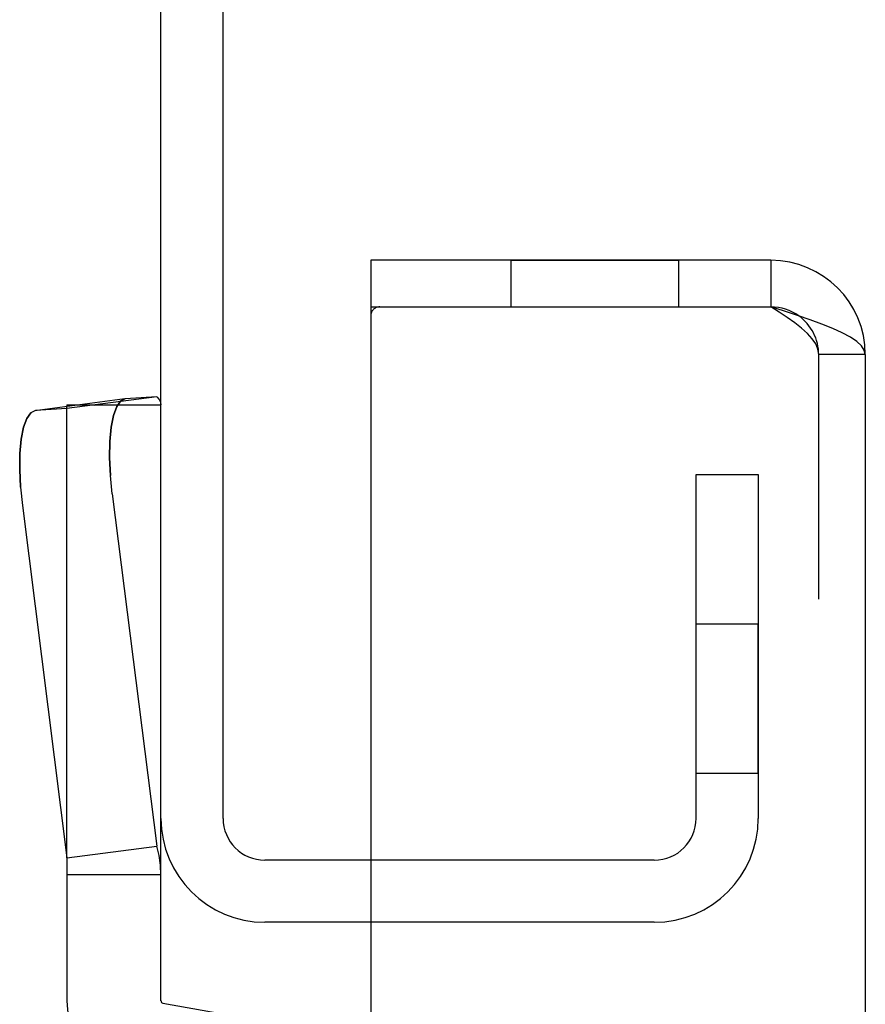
# Model space of a CAD drawing. Header units: inches. Extents: x 0 to 162, y 0 to 105.
# Tile 35 of 80: x 25.34 to 26.76, y 86.24 to 87.89. Entities that reach past the tile are written whole.
import ezdxf

# ---------------------------------------------------------------- set-up
doc = ezdxf.new("R2010")
doc.units = ezdxf.units.IN
doc.header["$LTSCALE"] = 8.904762
doc.header["$MEASUREMENT"] = 0
doc.linetypes.add('HIDDEN', pattern=[0.2, 0.1, -0.1])
doc.layers.get('0').update_dxf_attribs({"linetype": 'CONTINUOUS'})
doc.layers.add('DEFAULT_2', color=8, linetype='HIDDEN')

msp = doc.modelspace()

# ---------------------------------------------------------------- linework, layer by layer
at = {"color": 3, "linetype": 'Continuous'}
for p, q in [((25.5804, 86.5542), (25.5804, 88.0812)), ((26.6016, 87.4892), (25.9316, 87.4892)), ((25.9316, 87.4112), (25.9316, 13.8172)), ((25.9316, 87.4112), (26.6016, 87.4112)), ((26.7596, 87.3312), (26.7596, 85.1405)), ((26.7596, 87.3312), (26.7596, 85.1092)), ((25.9316, 86.3802), (25.7544, 86.3802))]:
    msp.add_line(p, q, dxfattribs=at)
at = {"color": 7, "linetype": 'Continuous'}
for p, q in [((25.6844, 86.5542), (25.6844, 88.0812)), ((25.9316, 87.4892), (25.9316, 87.4112)), ((26.6016, 87.4892), (26.6016, 87.4112)), ((25.9316, 86.4842), (25.7544, 86.4842))]:
    msp.add_line(p, q, dxfattribs=at)
at = {"color": 8, "linetype": 'HIDDEN'}
for p, q in [((26.1661, 87.4892), (26.1661, 87.4112)), ((26.4471, 87.4892), (26.4471, 87.4112)), ((26.1661, 87.4112), (26.4471, 87.4112)), ((26.4764, 86.6302), (26.4764, 86.8802)), ((26.4764, 86.8802), (26.5804, 86.8802)), ((26.4764, 86.6302), (26.5804, 86.6302))]:
    msp.add_line(p, q, dxfattribs=at)
at = {"linetype": 'HIDDEN'}
for p, q in [((26.1661, 87.4892), (26.4471, 87.4892)), ((26.5804, 86.6302), (26.5804, 86.8802))]:
    msp.add_line(p, q, dxfattribs=at)
at = {"color": 6, "linetype": 'Continuous'}
for p, q in [((25.52, 87.257), (25.3694, 87.2372)), ((25.423, 87.2471), (25.423, 87.2442)), ((25.423, 87.2471), (25.4444, 87.2471)), ((25.52, 87.257), (25.5207, 87.257)), ((25.5736, 87.2604), (25.5207, 87.257)), ((25.5797, 87.2516), (25.5804, 87.2471)), ((25.4989, 87.0982), (25.5736, 86.5077)), ((25.3483, 87.0784), (25.423, 86.4879)), ((25.5804, 86.2484), (25.5804, 86.5542)), ((25.423, 86.4879), (25.5736, 86.5077)), ((25.423, 86.4879), (25.423, 86.2484)), ((25.5804, 86.4597), (25.423, 86.4597)), ((25.5837, 86.2445), (25.8396, 86.1994))]:
    msp.add_line(p, q, dxfattribs=at)
at = {"color": 3, "linetype": 'Continuous'}
for points in [[(26.6673, 87.3894), (26.6462, 87.3967), (26.6241, 87.4039), (26.6016, 87.4112)], [(26.7596, 87.3312), (26.758, 87.3385), (26.7532, 87.3458), (26.7454, 87.353), (26.7346, 87.3603), (26.7211, 87.3676), (26.7051, 87.3749), (26.6871, 87.3821), (26.6673, 87.3894)]]:
    msp.add_lwpolyline(points, dxfattribs=at)
at = {"color": 6, "linetype": 'Continuous'}
for points in [[(25.4989, 87.0982), (25.4958, 87.1288), (25.4945, 87.1582), (25.4949, 87.1854), (25.4971, 87.2094), (25.5009, 87.2292), (25.5063, 87.2441), (25.513, 87.2535), (25.52, 87.257)], [(25.5736, 87.2604), (25.5774, 87.2561), (25.5797, 87.2516)], [(25.3694, 87.2372), (25.3624, 87.2338), (25.3557, 87.2244), (25.3503, 87.2095), (25.3465, 87.1897), (25.3443, 87.1657), (25.3439, 87.1385), (25.3452, 87.109), (25.3483, 87.0784)], [(25.5804, 86.4597), (25.5797, 86.4758), (25.5774, 86.4918), (25.5736, 86.5077)]]:
    msp.add_lwpolyline(points, dxfattribs=at)
at = {"color": 3, "linetype": 'Continuous'}
for centre, radius, start, end in [((26.6016, 87.3312), 0.158, 0, 90), ((25.7544, 86.5542), 0.174, 180, 270)]:
    msp.add_arc(centre, radius, start, end, dxfattribs=at)
at = {"color": 7, "linetype": 'Continuous'}
for centre, radius, start, end in [((26.6016, 87.3312), 0.08, 54.1477, 90), ((25.7544, 86.5542), 0.07, 180, 270)]:
    msp.add_arc(centre, radius, start, end, dxfattribs=at)
at = {"color": 6, "linetype": 'Continuous'}
for radius in [0.1614, 0.00394]:
    msp.add_arc((25.5844, 86.2484), radius, 180, 260, dxfattribs=at)
at = {"layer": 'DEFAULT_2', "color": 8, "linetype": 'HIDDEN'}
for p, q in [((26.6816, 85.1405), (26.6816, 87.3312)), ((26.7596, 87.3312), (26.6816, 87.3312)), ((25.5736, 87.2604), (25.423, 87.2407)), ((25.4444, 87.2471), (25.5804, 87.2471)), ((25.4728, 87.2471), (25.4728, 87.2471)), ((25.4728, 87.2471), (25.473, 87.2471)), ((25.52, 87.257), (25.513, 87.2535)), ((25.3701, 87.2373), (25.3694, 87.2372)), ((25.423, 87.2407), (25.3701, 87.2373)), ((25.423, 86.4879), (25.423, 87.2442)), ((26.4764, 86.5542), (26.4764, 87.1302)), ((26.4764, 87.1302), (26.5804, 87.1302)), ((26.4064, 86.4842), (25.9316, 86.4842))]:
    msp.add_line(p, q, dxfattribs=at)
at = {"layer": 'DEFAULT_2', "linetype": 'HIDDEN'}
for p, q in [((26.5804, 87.1302), (26.5804, 86.5542)), ((26.4064, 86.3802), (25.9316, 86.3802))]:
    msp.add_line(p, q, dxfattribs=at)
at = {"layer": 'DEFAULT_2', "color": 8, "linetype": 'HIDDEN'}
for points in [[(26.6816, 87.3312), (26.6804, 87.3401), (26.6768, 87.349), (26.6709, 87.3579), (26.6629, 87.3668), (26.6531, 87.3757), (26.6417, 87.3846), (26.629, 87.3934), (26.6155, 87.4023), (26.6016, 87.4112)], [(25.4687, 87.2467), (25.4698, 87.2468), (25.4709, 87.2469), (25.4717, 87.247), (25.4724, 87.247), (25.4728, 87.2471)], [(25.513, 87.2535), (25.5063, 87.2441), (25.5009, 87.2292), (25.4971, 87.2094), (25.4949, 87.1854), (25.4945, 87.1582), (25.4958, 87.1288)], [(25.3452, 87.109), (25.3439, 87.1385), (25.3443, 87.1657), (25.3465, 87.1897), (25.3503, 87.2095), (25.3557, 87.2244), (25.3624, 87.2338)]]:
    msp.add_lwpolyline(points, dxfattribs=at)
for centre, radius, start, end in [((25.9466, 87.3962), 0.015, 90, 180), ((26.6016, 87.3312), 0.08, 0, 54.1477), ((26.4064, 86.5542), 0.07, 270, 360)]:
    msp.add_arc(centre, radius, start, end, dxfattribs=at)
at = {"layer": 'DEFAULT_2', "linetype": 'HIDDEN'}
msp.add_arc((26.4064, 86.5542), 0.174, 270, 360, dxfattribs=at)

doc.saveas('drawing.dxf')
